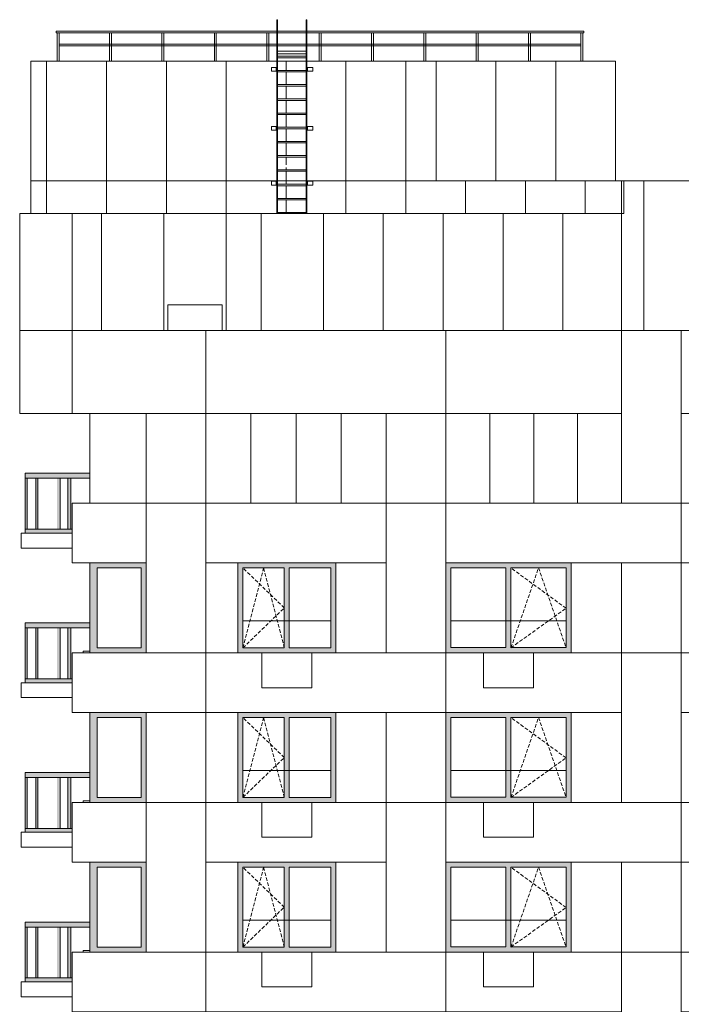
# Model space of a CAD drawing. Header units: millimetres. Extents: x 119219 to 750800, y -8933 to 168688.
# Tile 113 of 115: x 508331 to 521596, y 53012 to 72753. Entities that reach past the tile are written whole.
import ezdxf

# ---------------------------------------------------------------- set-up
doc = ezdxf.new("R2010")
doc.units = ezdxf.units.MM
doc.header["$MEASUREMENT"] = 0
doc.header["$XCLIPFRAME"] = 0
doc.linetypes.add('OO_EOIAAY', pattern=[105.833361, 70.555568, -35.277793])
for name, color, linetype, lineweight in [('0_Ном._пера__1', 7, 'Continuous', 0), ('0_Ном._пера__120', 7, 'Continuous', 0), ('0_Ном._пера__21', 7, 'Continuous', 5), ('АР-Стены_внешние_.АР_Ном._пера__1', 7, 'Continuous', 0)]:
    doc.layers.add(name, color=color, linetype=linetype, lineweight=lineweight)
doc.layers.add('0_Ном._пера__161', color=7, linetype='Continuous', lineweight=13, true_color=0x6a6a6a)
picture_1 = doc.add_image_def('image5.png', size_in_pixel=(729, 823))
picture_2 = doc.add_image_def('image3.png', size_in_pixel=(734, 827))
picture_3 = doc.add_image_def('image6.png', size_in_pixel=(725, 814))
picture_4 = doc.add_image_def('image4.png', size_in_pixel=(877, 829))
picture_5 = doc.add_image_def('image2.png', size_in_pixel=(882, 837))

msp = doc.modelspace()

# ---------------------------------------------------------------- hatches: boundary and pattern name
at = {"layer": '0_Ном._пера__161', "linetype": 'Continuous', "lineweight": 0, "true_color": 0x696969}
for points in [[(508441.078, 63560.013), (509081.183, 63560.013), (509141.183, 63560.013), (509741.291, 63560.013), (509741.291, 63660.013), (508441.078, 63660.013)], [(508441.083, 62540.013), (508481.083, 62540.013), (508481.083, 63560.013), (508441.083, 63560.013)], [(508655.702, 62540.013), (508695.702, 62540.013), (508695.702, 63560.013), (508655.702, 63560.013)], [(509081.183, 62540.013), (509141.183, 62540.013), (509141.183, 63560.013), (509081.183, 63560.013)], [(509355.836, 63560.013), (509295.836, 63560.013), (509295.836, 62540.013), (509355.836, 62540.013)], [(508441.078, 62460.013), (509081.183, 62460.011), (509141.183, 62460.013), (509385.9, 62460.013), (509385.9, 62540.013), (509141.183, 62540.013), (509081.183, 62540.013), (508441.078, 62540.013)], [(509735.981, 61859.973), (509735.981, 61759.973), (509885.981, 61759.973), (510766.015, 61759.973), (510865.987, 61759.973), (510865.987, 61859.973)], [(512806.657, 61760), (513636.657, 61760), (513736.657, 61760), (514566.657, 61760), (514666.657, 61760), (514666.657, 61860), (512706.657, 61860), (512706.657, 61760)], [(516976.119, 61764.518), (518080.979, 61764.518), (518180.979, 61764.518), (519285.839, 61764.518), (519385.839, 61764.518), (519385.839, 61864.518), (516876.119, 61864.518), (516876.119, 61764.518)], [(509735.981, 61759.973), (509735.981, 60159.973), (509885.981, 60159.973), (509885.981, 61759.973)], [(510766.015, 61759.973), (510766.015, 60159.973), (510865.987, 60159.973), (510865.987, 61759.973)], [(512806.657, 61760), (512706.657, 61760), (512706.657, 60160), (512806.657, 60160)], [(513736.657, 61760), (513636.657, 61760), (513636.657, 60160), (513736.657, 60160)], [(514566.657, 61760), (514566.657, 60160), (514666.657, 60160), (514666.657, 61760)], [(516976.119, 61764.518), (516876.119, 61764.518), (516876.119, 60164.518), (516976.119, 60164.518)], [(518180.979, 61764.518), (518080.979, 61764.518), (518080.979, 60164.518), (518180.979, 60164.518)], [(519285.839, 60164.518), (519385.839, 60164.518), (519385.839, 61764.518), (519285.839, 61764.518)], [(508441.078, 60560.013), (509081.183, 60560.013), (509141.183, 60560.013), (509741.291, 60560.013), (509741.291, 60660.013), (508441.078, 60660.013)], [(508441.083, 59540.013), (508481.083, 59540.013), (508481.083, 60560.013), (508441.083, 60560.013)], [(508655.702, 59540.013), (508695.702, 59540.013), (508695.702, 60560.013), (508655.702, 60560.013)], [(509081.183, 59540.013), (509141.183, 59540.013), (509141.183, 60560.013), (509081.183, 60560.013)], [(509355.836, 60560.013), (509295.836, 60560.013), (509295.836, 59540.013), (509355.836, 59540.013)], [(509735.981, 60159.973), (509735.981, 60059.973), (510865.987, 60059.973), (510865.987, 60159.973), (510766.015, 60159.973), (509885.981, 60159.973)], [(512706.657, 60160), (512706.657, 60060), (514666.657, 60060), (514666.657, 60160), (514566.657, 60160), (513736.657, 60160), (513636.657, 60160), (512806.657, 60160)], [(518080.979, 60164.518), (516976.119, 60164.518), (516876.119, 60164.518), (516876.119, 60064.518), (519385.839, 60064.518), (519385.839, 60164.518), (519285.839, 60164.518), (518180.979, 60164.518)], [(508441.078, 59460.013), (509081.183, 59460.011), (509141.183, 59460.013), (509385.9, 59460.013), (509385.9, 59540.013), (509141.183, 59540.013), (509081.183, 59540.013), (508441.078, 59540.013)], [(509735.981, 58859.975), (509735.981, 58759.975), (509885.981, 58759.975), (510766.015, 58759.975), (510865.987, 58759.975), (510865.987, 58859.975)], [(512806.657, 58760), (513636.657, 58760), (513736.657, 58760), (514566.657, 58760), (514666.657, 58760), (514666.657, 58860), (512706.657, 58860), (512706.657, 58760)], [(516976.128, 58764.216), (518080.988, 58764.216), (518180.988, 58764.216), (519285.848, 58764.216), (519385.848, 58764.216), (519385.848, 58864.216), (516876.128, 58864.216), (516876.128, 58764.216)], [(509735.981, 58759.975), (509735.981, 57159.975), (509885.981, 57159.975), (509885.981, 58759.975)], [(510766.015, 58759.975), (510766.015, 57159.975), (510865.987, 57159.975), (510865.987, 58759.975)], [(512806.657, 58760), (512706.657, 58760), (512706.657, 57160), (512806.657, 57160)], [(513736.657, 58760), (513636.657, 58760), (513636.657, 57160), (513736.657, 57160)], [(514566.657, 58760), (514566.657, 57160), (514666.657, 57160), (514666.657, 58760)], [(516976.128, 58764.216), (516876.128, 58764.216), (516876.128, 57164.216), (516976.128, 57164.216)], [(518180.988, 58764.216), (518080.988, 58764.216), (518080.988, 57164.216), (518180.988, 57164.216)], [(519285.848, 57164.216), (519385.848, 57164.216), (519385.848, 58764.216), (519285.848, 58764.216)], [(508441.078, 57560.012), (509081.183, 57560.012), (509141.183, 57560.012), (509741.291, 57560.012), (509741.291, 57660.012), (508441.078, 57660.012)], [(508441.083, 56540.012), (508481.083, 56540.012), (508481.083, 57560.012), (508441.083, 57560.012)], [(508655.702, 56540.012), (508695.702, 56540.012), (508695.702, 57560.012), (508655.702, 57560.012)], [(509081.183, 56540.012), (509141.183, 56540.012), (509141.183, 57560.012), (509081.183, 57560.012)], [(509355.836, 57560.012), (509295.836, 57560.012), (509295.836, 56540.012), (509355.836, 56540.012)], [(509735.981, 57159.975), (509735.981, 57059.975), (510865.987, 57059.975), (510865.987, 57159.975), (510766.015, 57159.975), (509885.981, 57159.975)], [(512706.657, 57160), (512706.657, 57060), (514666.657, 57060), (514666.657, 57160), (514566.657, 57160), (513736.657, 57160), (513636.657, 57160), (512806.657, 57160)], [(518080.988, 57164.216), (516976.128, 57164.216), (516876.128, 57164.216), (516876.128, 57064.216), (519385.848, 57064.216), (519385.848, 57164.216), (519285.848, 57164.216), (518180.988, 57164.216)], [(508441.078, 56460.012), (509081.183, 56460.01), (509141.183, 56460.012), (509385.9, 56460.012), (509385.9, 56540.012), (509141.183, 56540.012), (509081.183, 56540.012), (508441.078, 56540.012)], [(509735.981, 55859.977), (509735.981, 55759.977), (509885.981, 55759.977), (510766.015, 55759.977), (510865.987, 55759.977), (510865.987, 55859.977)], [(509735.981, 55759.977), (509735.981, 54159.977), (509885.981, 54159.977), (509885.981, 55759.977)], [(510766.015, 55759.977), (510766.015, 54159.977), (510865.987, 54159.977), (510865.987, 55759.977)], [(512806.657, 55760), (513636.657, 55760), (513736.657, 55760), (514566.657, 55760), (514666.657, 55760), (514666.657, 55860), (512706.657, 55860), (512706.657, 55760)], [(512806.657, 55760), (512706.657, 55760), (512706.657, 54160), (512806.657, 54160)], [(513736.657, 55760), (513636.657, 55760), (513636.657, 54160), (513736.657, 54160)], [(514566.657, 55760), (514566.657, 54160), (514666.657, 54160), (514666.657, 55760)], [(516976.137, 55763.915), (518080.997, 55763.915), (518180.997, 55763.915), (519285.857, 55763.915), (519385.857, 55763.915), (519385.857, 55863.915), (516876.137, 55863.915), (516876.137, 55763.915)], [(516976.137, 55763.915), (516876.137, 55763.915), (516876.137, 54163.915), (516976.137, 54163.915)], [(518180.997, 55763.915), (518080.997, 55763.915), (518080.997, 54163.915), (518180.997, 54163.915)], [(519285.857, 54163.915), (519385.857, 54163.915), (519385.857, 55763.915), (519285.857, 55763.915)], [(508441.078, 54560.012), (509081.183, 54560.012), (509141.183, 54560.012), (509741.291, 54560.012), (509741.291, 54660.012), (508441.078, 54660.012)], [(508441.083, 53540.012), (508481.083, 53540.012), (508481.083, 54560.012), (508441.083, 54560.012)], [(508655.702, 53540.012), (508695.702, 53540.012), (508695.702, 54560.012), (508655.702, 54560.012)], [(509081.183, 53540.012), (509141.183, 53540.012), (509141.183, 54560.012), (509081.183, 54560.012)], [(509355.836, 54560.012), (509295.836, 54560.012), (509295.836, 53540.012), (509355.836, 53540.012)], [(509735.981, 54159.977), (509735.981, 54059.977), (510865.987, 54059.977), (510865.987, 54159.977), (510766.015, 54159.977), (509885.981, 54159.977)], [(512706.657, 54160), (512706.657, 54060), (514666.657, 54060), (514666.657, 54160), (514566.657, 54160), (513736.657, 54160), (513636.657, 54160), (512806.657, 54160)], [(518080.997, 54163.915), (516976.137, 54163.915), (516876.137, 54163.915), (516876.137, 54063.915), (519385.857, 54063.915), (519385.857, 54163.915), (519285.857, 54163.915), (518180.997, 54163.915)], [(508441.078, 53460.012), (509081.183, 53460.01), (509141.183, 53460.012), (509385.9, 53460.012), (509385.9, 53540.012), (509141.183, 53540.012), (509081.183, 53540.012), (508441.078, 53540.012)]]:
    msp.add_hatch(color=251, dxfattribs=at).paths.add_polyline_path(points)

# ---------------------------------------------------------------- linework, layer by layer
at = {"layer": '0_Ном._пера__1', "color": 7, "linetype": 'Continuous', "lineweight": 0}
for p, q in [((511301.353, 66520), (511301.353, 67035.002)), ((511301.353, 67035.002), (512391.353, 67035.002)), ((512391.353, 67035.002), (512391.353, 66520)), ((508441.078, 63560.013), (508441.078, 63660.013)), ((509741.291, 63660.013), (508441.078, 63660.013)), ((509081.183, 63560.013), (508441.078, 63560.013)), ((508441.083, 62540.013), (508441.083, 63560.013)), ((508481.083, 62540.013), (508481.083, 63560.013)), ((508655.702, 62540.013), (508655.702, 63560.013)), ((508695.702, 62540.013), (508695.702, 63560.013)), ((509141.183, 63560.013), (509081.183, 63560.013)), ((509081.183, 63560.013), (509141.183, 63560.013)), ((509741.291, 63560.013), (509141.183, 63560.013)), ((509141.183, 62540.013), (509141.183, 63560.013)), ((509295.836, 62540.013), (509295.836, 63560.013)), ((509355.836, 62540.013), (509355.836, 63560.013)), ((508441.078, 62460.013), (508441.078, 62540.013)), ((509081.183, 62540.013), (508441.078, 62540.013)), ((509141.183, 62540.013), (509081.183, 62540.013)), ((509385.9, 62540.013), (509141.183, 62540.013)), ((516876.119, 61864.518), (519385.839, 61864.518)), ((508441.078, 60560.013), (508441.078, 60660.013)), ((509741.291, 60660.013), (508441.078, 60660.013)), ((512806.657, 60700.001), (514566.657, 60700.001)), ((516976.256, 60700.001), (519285.976, 60700.001)), ((509081.183, 60560.013), (508441.078, 60560.013)), ((508441.083, 59540.013), (508441.083, 60560.013)), ((508481.083, 59540.013), (508481.083, 60560.013)), ((508655.702, 59540.013), (508655.702, 60560.013)), ((508695.702, 59540.013), (508695.702, 60560.013)), ((509141.183, 60560.013), (509081.183, 60560.013)), ((509081.183, 60560.013), (509141.183, 60560.013)), ((509741.291, 60560.013), (509141.183, 60560.013)), ((509141.183, 59540.013), (509141.183, 60560.013)), ((509295.836, 59540.013), (509295.836, 60560.013)), ((509355.836, 59540.013), (509355.836, 60560.013)), ((508441.078, 59460.013), (508441.078, 59540.013)), ((509081.183, 59540.013), (508441.078, 59540.013)), ((509141.183, 59540.013), (509081.183, 59540.013)), ((509385.9, 59540.013), (509141.183, 59540.013)), ((516876.128, 58864.216), (519385.848, 58864.216)), ((508441.078, 57560.012), (508441.078, 57660.012)), ((509741.291, 57660.012), (508441.078, 57660.012)), ((512806.657, 57700.001), (514566.657, 57700.001)), ((516976.256, 57700.001), (519285.976, 57700.001)), ((509081.183, 57560.012), (508441.078, 57560.012)), ((508441.083, 56540.012), (508441.083, 57560.012)), ((508481.083, 56540.012), (508481.083, 57560.012)), ((508655.702, 56540.012), (508655.702, 57560.012)), ((508695.702, 56540.012), (508695.702, 57560.012)), ((509141.183, 57560.012), (509081.183, 57560.012)), ((509081.183, 57560.012), (509141.183, 57560.012)), ((509741.291, 57560.012), (509141.183, 57560.012)), ((509141.183, 56540.012), (509141.183, 57560.012)), ((509295.836, 56540.012), (509295.836, 57560.012)), ((509355.836, 56540.012), (509355.836, 57560.012)), ((508441.078, 56460.012), (508441.078, 56540.012)), ((509081.183, 56540.012), (508441.078, 56540.012)), ((509141.183, 56540.012), (509081.183, 56540.012)), ((509385.9, 56540.012), (509141.183, 56540.012)), ((516876.137, 55863.915), (519385.857, 55863.915)), ((512806.657, 54700), (514566.657, 54700)), ((516976.256, 54700), (519285.976, 54700)), ((508441.078, 54560.012), (508441.078, 54660.012)), ((509741.291, 54660.012), (508441.078, 54660.012)), ((509081.183, 54560.012), (508441.078, 54560.012)), ((508441.083, 53540.011), (508441.083, 54560.012)), ((508481.083, 53540.012), (508481.083, 54560.012)), ((508655.702, 53540.012), (508655.702, 54560.012)), ((508695.702, 53540.012), (508695.702, 54560.012)), ((509141.183, 54560.012), (509081.183, 54560.012)), ((509081.183, 54560.012), (509141.183, 54560.012)), ((509741.291, 54560.012), (509141.183, 54560.012)), ((509141.183, 53540.012), (509141.183, 54560.012)), ((509295.836, 53540.012), (509295.836, 54560.012)), ((509355.836, 53540.012), (509355.836, 54560.012)), ((508441.078, 53460.012), (508441.078, 53540.012)), ((509081.183, 53540.012), (508441.078, 53540.012)), ((509141.183, 53540.012), (509081.183, 53540.012)), ((509385.9, 53540.012), (509141.183, 53540.012))]:
    msp.add_line(p, q, dxfattribs=at)
for points in [[(508552.798, 68870), (508553.363, 71920), (520278.552, 71920), (520278.552, 69520.038), (510071.432, 69520.038), (510071.432, 68870)], [(508871.472, 71920), (510071.432, 71920), (510071.432, 68870), (508871.472, 68870)], [(510071.432, 71920), (511271.393, 71920), (511271.393, 69520.038), (510071.432, 69520.038)], [(511271.393, 71920), (512471.353, 71920), (512471.353, 69520.038), (511271.393, 69520.038)], [(514871.274, 71920), (516071.234, 71920), (516071.234, 69520.038), (514871.274, 69520.038)], [(516678.671, 71920), (517878.631, 71920), (517878.631, 69520.038), (516678.671, 69520.038)], [(517878.631, 71920), (519078.592, 71920), (519078.592, 69520.038), (517878.631, 69520.038)], [(519078.592, 71920), (520278.552, 71920), (520278.552, 69520.038), (519078.592, 69520.038)], [(510071.432, 68870), (510071.432, 69520.038), (526846.474, 69520.038), (526846.474, 66520.001), (520396.061, 66519.999), (520396.061, 68870)], [(511271.393, 69520.038), (512471.353, 69520.038), (512471.353, 68870), (511271.393, 68870)], [(514871.274, 69520.038), (516071.234, 69520.038), (516071.234, 68870), (514871.274, 68870)], [(516071.234, 69520.038), (517271.195, 69520.038), (517271.195, 68870), (516071.234, 68870)], [(517271.195, 69520.038), (518471.155, 69520.038), (518471.155, 68870), (517271.195, 68870)], [(518471.155, 69520.038), (519671.116, 69520.038), (519671.116, 68870), (518471.155, 68870)], [(520846.672, 69520.038), (522046.632, 69520.038), (522046.632, 66520), (520846.672, 66520)], [(508331.169, 68870), (508331.169, 64860), (509385.859, 64860), (509385.859, 66520), (512471.353, 66520), (512471.353, 68870)], [(508331.169, 68870), (509385.859, 68870), (509385.859, 64860), (508331.169, 64860)], [(509971.362, 68870), (511221.357, 68870), (511221.357, 66520), (509971.362, 66520)], [(511221.357, 68870), (512471.353, 68870), (512471.353, 66520), (511221.357, 66520)], [(512471.353, 68870), (520396.061, 68870), (520396.061, 66520), (512471.353, 66520)], [(513171.353, 68870), (512471.353, 68870), (512471.353, 66520), (513171.353, 66520)], [(513171.353, 68870), (514421.314, 68870), (514421.314, 66520), (513171.353, 66520)], [(514421.314, 68870), (515621.274, 68870), (515621.274, 66520), (514421.314, 66520)], [(515621.274, 68870), (516821.234, 68870), (516821.234, 66520), (515621.274, 66520)], [(516821.234, 68870), (518021.195, 68870), (518021.195, 66520), (516821.234, 66520)], [(518021.195, 68870), (519221.155, 68870), (519221.155, 66520), (518021.195, 66520)], [(509385.859, 66520), (512065.947, 66520), (512065.947, 64860), (509385.859, 64860)], [(512065.947, 66520), (516876.551, 66520), (516876.551, 64860), (512065.947, 64860)], [(516876.551, 66520), (520396.061, 66520), (520396.061, 64860), (516876.551, 64860)], [(520396.061, 66519.999), (521596.022, 66519.999), (521596.022, 63060), (520396.061, 63060)], [(521596.022, 66520), (524966.014, 66520), (524966.014, 64860), (521596.022, 64860)], [(510865.987, 64860), (512065.947, 64860), (512065.947, 63060), (510865.987, 63060)], [(515676.591, 64860), (516876.551, 64860), (516876.551, 63060), (515676.591, 63060)], [(509385.9, 63060), (510865.886, 63060), (510865.886, 61860), (509385.9, 61860)], [(510865.987, 63060), (512065.947, 63060), (512065.947, 60060), (510865.987, 60060)], [(512065.947, 63060), (515676.591, 63060), (515676.591, 61860), (512065.947, 61860)], [(515676.591, 63060), (516876.551, 63060), (516876.551, 60060), (515676.591, 60060)], [(516876.256, 63060), (521596.022, 63060), (521596.022, 61860), (516876.256, 61860)], [(521596.022, 63060), (523596.338, 63060), (523596.338, 61860), (521596.022, 61860)], [(508361.082, 62460), (509385.859, 62460), (509385.859, 62160), (508361.082, 62160)], [(520396.061, 61860), (521596.022, 61860), (521596.022, 60060), (520396.061, 60060)], [(509385.9, 60060), (512065.947, 60060), (512065.947, 58860), (509385.9, 58860)], [(512065.947, 60060), (516876.551, 60060), (516876.551, 58860), (512065.947, 58860)], [(516876.551, 60060), (520396.277, 60060), (520396.277, 58860), (516876.551, 58860)], [(520396.061, 60060), (521596.022, 60060), (521596.022, 57060), (520396.061, 57060)], [(521595.966, 60060), (524966.014, 60060), (524966.014, 58860), (521595.966, 58860)], [(508361.082, 59460), (509385.859, 59460), (509385.859, 59160), (508361.082, 59160)], [(510865.987, 58860), (512065.947, 58860), (512065.947, 57060), (510865.987, 57060)], [(515676.591, 58860), (516876.551, 58860), (516876.551, 57060), (515676.591, 57060)], [(509385.9, 57060), (510865.886, 57060), (510865.886, 55860), (509385.9, 55860)], [(510865.987, 57060), (512065.947, 57060), (512065.947, 54060), (510865.987, 54060)], [(512065.947, 57060), (515676.591, 57060), (515676.591, 55860), (512065.947, 55860)], [(515676.591, 57060), (516876.551, 57060), (516876.551, 54060), (515676.591, 54060)], [(516876.256, 57060), (521596.022, 57060), (521596.022, 55860), (516876.256, 55860)], [(521596.022, 57060), (523596.338, 57060), (523596.338, 55860), (521596.022, 55860)], [(508361.082, 56460), (509385.859, 56460), (509385.859, 56160), (508361.082, 56160)], [(520396.005, 55860), (521595.966, 55860), (521595.966, 54060), (520396.005, 54060)], [(509385.9, 54060), (512065.947, 54060), (512065.947, 52860), (509385.9, 52860)], [(512065.947, 54060), (516876.551, 54060), (516876.551, 52860), (512065.947, 52860)], [(516876.551, 54060), (520396.277, 54060), (520396.277, 52860), (516876.551, 52860)], [(520396.005, 54060), (521595.966, 54060), (521595.966, 51060), (520396.005, 51060)], [(521596.022, 54059.999), (524966.014, 54059.999), (524966.014, 52860), (521596.022, 52860)], [(508361.082, 53460), (509385.859, 53460), (509385.859, 53160), (508361.082, 53160)]]:
    msp.add_lwpolyline(points, close=True, dxfattribs=at)
for points in [[(513671.314, 69713.079), (513671.314, 69520.038), (512471.353, 69520.038), (512471.353, 71920), (513671.314, 71920), (513671.314, 71735.386)], [(513671.314, 71735.386), (513671.314, 71920), (514871.274, 71920), (514871.274, 69520.038), (513671.314, 69520.038), (513671.314, 69713.079)], [(513671.314, 71450.771), (513671.314, 71705.386)], [(513671.314, 71705.386), (513671.314, 71450.771)], [(513671.314, 71166.156), (513671.314, 71420.771)], [(513671.314, 71420.771), (513671.314, 71166.156)], [(513671.314, 70881.54), (513671.314, 71136.156)], [(513671.314, 71136.156), (513671.314, 70881.54)], [(513671.314, 70596.925), (513671.314, 70851.54)], [(513671.314, 70851.54), (513671.314, 70596.925)], [(513671.314, 70312.309), (513671.314, 70566.925)], [(513671.314, 70566.925), (513671.314, 70312.309)], [(513671.314, 70027.694), (513671.314, 70282.309)], [(513671.314, 70282.309), (513671.314, 70027.694)], [(513671.314, 69840.04), (513671.314, 69997.694)], [(513671.314, 69997.694), (513671.314, 69840.04)], [(513671.314, 69790.04), (513671.314, 69740.04)], [(513671.314, 69740.04), (513671.314, 69790.04)], [(513671.314, 68870), (512471.353, 68870), (512471.353, 69520.038), (513671.314, 69520.038), (513671.314, 69455.424)], [(513671.314, 69455.424), (513671.314, 69520.038), (514871.274, 69520.038), (514871.274, 68870), (513671.314, 68870)], [(520396.061, 68870), (519671.116, 68870), (519671.116, 69520.038), (520846.672, 69520.038), (520846.672, 68870)], [(513671.314, 69425.424), (513671.314, 69170.809)], [(513671.314, 69170.809), (513671.314, 69425.424)], [(513671.314, 69140.809), (513671.314, 68886.194)], [(513671.314, 68886.194), (513671.314, 69140.809)], [(512968.634, 64860), (512968.634, 63060)], [(513871.322, 64860), (513871.322, 63060)], [(514774.009, 64860), (514774.009, 63060)], [(517756.262, 64860), (517756.262, 63060)], [(518636.267, 64860), (518636.267, 63060)], [(519516.272, 64860), (519516.272, 63060)]]:
    msp.add_lwpolyline(points, dxfattribs=at)
at = {"layer": '0_Ном._пера__1', "color": 7, "linetype": 'Continuous', "lineweight": 0, "flags": 128}
for points in [[(510865.886, 64860), (509735.9, 64860), (509735.9, 63060), (510865.886, 63060)], [(515676.256, 64860), (512065.947, 64860), (512065.947, 63060), (515676.256, 63060)], [(520395.966, 64860), (516876.551, 64860), (516876.551, 63060), (520395.966, 63060)], [(523596.338, 64860), (521596.022, 64860), (521596.022, 63060), (523596.338, 63060)], [(512706.657, 61860), (512065.947, 61860), (512065.947, 60060), (512706.657, 60060)], [(515676.296, 61860), (514666.657, 61860), (514666.657, 60060), (515676.296, 60060)], [(520396.277, 61860), (519385.967, 61860), (519385.967, 60060), (520396.277, 60060)], [(512706.657, 58860), (512065.947, 58860), (512065.947, 57060), (512706.657, 57060)], [(515676.296, 58860), (514666.657, 58860), (514666.657, 57060), (515676.296, 57060)], [(520396.277, 58860), (519385.967, 58860), (519385.967, 57060), (520396.277, 57060)], [(512706.657, 55860), (512065.947, 55860), (512065.947, 54060), (512706.657, 54060)], [(515676.296, 55860), (514666.657, 55860), (514666.657, 54060), (515676.296, 54060)], [(520396.277, 55860), (519385.967, 55860), (519385.967, 54060), (520396.277, 54060)]]:
    msp.add_lwpolyline(points, close=True, dxfattribs=at)
at = {"layer": '0_Ном._пера__120', "color": 7, "linetype": 'Continuous', "lineweight": 0}
for p, q in [((509735.981, 61759.973), (509735.981, 61859.973)), ((509735.981, 60159.973), (509735.981, 61759.973)), ((509885.981, 61759.973), (509885.981, 60159.973)), ((510766.015, 61759.973), (509885.981, 61759.973)), ((510766.015, 60159.973), (510766.015, 61759.973)), ((512806.657, 61760), (512806.657, 60160)), ((513636.657, 61760), (512806.657, 61760)), ((513636.657, 60160), (513636.657, 61760)), ((513736.657, 61760), (513736.657, 60160)), ((514566.657, 61760), (513736.657, 61760)), ((514566.657, 60160), (514566.657, 61760)), ((516976.119, 61764.518), (516976.119, 60164.518)), ((518080.979, 61764.518), (516976.119, 61764.518)), ((518080.979, 60164.518), (518080.979, 61764.518)), ((518180.979, 61764.518), (518180.979, 60164.518)), ((519285.839, 61764.518), (518180.979, 61764.518)), ((519285.839, 60164.518), (519285.839, 61764.518)), ((509735.981, 60059.973), (509735.981, 60159.973)), ((509885.981, 60159.973), (510766.015, 60159.973)), ((512806.657, 60160), (513636.657, 60160)), ((513736.657, 60160), (514566.657, 60160)), ((516976.119, 60164.518), (518080.979, 60164.518)), ((518180.979, 60164.518), (519285.839, 60164.518)), ((509735.981, 58759.975), (509735.981, 58859.975)), ((509735.981, 57159.975), (509735.981, 58759.975)), ((509885.981, 58759.975), (509885.981, 57159.975)), ((510766.015, 58759.975), (509885.981, 58759.975)), ((510766.015, 57159.975), (510766.015, 58759.975)), ((512806.657, 58760), (512806.657, 57160)), ((513636.657, 58760), (512806.657, 58760)), ((513636.657, 57160), (513636.657, 58760)), ((513736.657, 58760), (513736.657, 57160)), ((514566.657, 58760), (513736.657, 58760)), ((514566.657, 57160), (514566.657, 58760)), ((516976.128, 58764.216), (516976.128, 57164.216)), ((518080.988, 58764.216), (516976.128, 58764.216)), ((518080.988, 57164.216), (518080.988, 58764.216)), ((518180.988, 58764.216), (518180.988, 57164.216)), ((519285.848, 58764.216), (518180.988, 58764.216)), ((519285.848, 57164.216), (519285.848, 58764.216)), ((509735.981, 57059.975), (509735.981, 57159.975)), ((509885.981, 57159.975), (510766.015, 57159.975)), ((512806.657, 57160), (513636.657, 57160)), ((513736.657, 57160), (514566.657, 57160)), ((516976.128, 57164.216), (518080.988, 57164.216)), ((518180.988, 57164.216), (519285.848, 57164.216)), ((509735.981, 55759.977), (509735.981, 55859.977)), ((509735.981, 54159.977), (509735.981, 55759.977)), ((509885.981, 55759.977), (509885.981, 54159.977)), ((510766.015, 55759.977), (509885.981, 55759.977)), ((510766.015, 54159.977), (510766.015, 55759.977)), ((512806.657, 55760), (512806.657, 54160)), ((513636.657, 55760), (512806.657, 55760)), ((513636.657, 54160), (513636.657, 55760)), ((513736.657, 55760), (513736.657, 54160)), ((514566.657, 55760), (513736.657, 55760)), ((514566.657, 54160), (514566.657, 55760)), ((516976.137, 55763.915), (516976.137, 54163.915)), ((518080.997, 55763.915), (516976.137, 55763.915)), ((518080.997, 54163.915), (518080.997, 55763.915)), ((518180.997, 55763.915), (518180.997, 54163.915)), ((519285.857, 55763.915), (518180.997, 55763.915)), ((519285.857, 54163.915), (519285.857, 55763.915)), ((509735.981, 54059.977), (509735.981, 54159.977)), ((509885.981, 54159.977), (510766.015, 54159.977)), ((512806.657, 54160), (513636.657, 54160)), ((513736.657, 54160), (514566.657, 54160)), ((516976.137, 54163.915), (518080.997, 54163.915)), ((518180.997, 54163.915), (519285.857, 54163.915))]:
    msp.add_line(p, q, dxfattribs=at)
at = {"layer": '0_Ном._пера__120', "color": 7, "linetype": 'OO_EOIAAY', "lineweight": 0}
for p, q in [((512806.657, 60160), (513221.657, 61760)), ((513636.657, 60960), (512806.657, 61760)), ((513221.657, 61760), (513636.657, 60160)), ((518181.116, 60160), (518733.546, 61760)), ((519285.976, 60952.811), (518181.116, 61760)), ((518733.546, 61760), (519285.976, 60160)), ((512806.657, 60160), (513636.657, 60960)), ((518181.116, 60160), (519285.976, 60952.811)), ((512806.657, 57160), (513221.657, 58760)), ((513636.657, 57960), (512806.657, 58760)), ((513221.657, 58760), (513636.657, 57160)), ((518181.116, 57160), (518733.546, 58760)), ((519285.976, 57952.811), (518181.116, 58760)), ((518733.546, 58760), (519285.976, 57160)), ((512806.657, 57160), (513636.657, 57960)), ((518181.116, 57160), (519285.976, 57952.811)), ((512806.657, 54160), (513221.657, 55760)), ((513636.657, 54960), (512806.657, 55760)), ((513221.657, 55760), (513636.657, 54160)), ((518181.116, 54160), (518733.546, 55760)), ((519285.976, 54952.811), (518181.116, 55760)), ((518733.546, 55760), (519285.976, 54160)), ((512806.657, 54160), (513636.657, 54960)), ((518181.116, 54160), (519285.976, 54952.811))]:
    msp.add_line(p, q, dxfattribs=at)
at = {"layer": '0_Ном._пера__120', "color": 7, "linetype": 'Continuous', "lineweight": 0, "flags": 128}
for points in [[(509601.112, 60090.002), (509601.112, 60060.002), (509735.794, 60060.002), (509735.794, 60090.002)], [(513186.551, 60060.002), (513186.551, 59360.002), (514186.551, 59360.002), (514186.551, 60060.002)], [(517631.001, 60060.002), (517631.001, 59360.002), (518631.001, 59360.002), (518631.001, 60060.002)], [(509601.112, 57090.002), (509601.112, 57060.002), (509735.794, 57060.002), (509735.794, 57090.002)], [(513186.551, 57060.002), (513186.551, 56360.002), (514186.551, 56360.002), (514186.551, 57060.002)], [(517631.001, 57060.002), (517631.001, 56360.002), (518631.001, 56360.002), (518631.001, 57060.002)], [(509601.112, 54090.002), (509601.112, 54060.002), (509735.794, 54060.002), (509735.794, 54090.002)], [(513186.551, 54060.002), (513186.551, 53360.002), (514186.551, 53360.002), (514186.551, 54060.002)], [(517631.001, 54060.002), (517631.001, 53360.002), (518631.001, 53360.002), (518631.001, 54060.002)]]:
    msp.add_lwpolyline(points, close=True, dxfattribs=at)
at = {"layer": '0_Ном._пера__21', "color": 7, "linetype": 'Continuous', "lineweight": 5}
for p, q in [((513485.861, 72753.243), (513500.758, 72753.243)), ((513485.861, 71794.602), (513485.861, 72753.243)), ((513500.758, 72753.243), (513500.758, 72120.002)), ((514072.916, 72753.243), (514085.611, 72753.243)), ((514072.916, 69710.04), (514072.916, 72753.243)), ((514085.611, 71794.602), (514085.611, 72753.243)), ((514072.916, 72120.002), (513500.758, 72120.002)), ((513500.758, 72070.002), (513500.758, 72120.002)), ((514072.916, 72070.002), (513500.758, 72070.002)), ((513500.758, 72070.002), (513500.758, 72020.002)), ((514072.916, 72020.002), (513500.758, 72020.002)), ((513500.758, 71990.002), (513500.758, 72020.002)), ((513500.758, 71990.002), (513500.758, 71735.386)), ((514072.916, 71990.002), (513500.758, 71990.002)), ((513377.544, 71794.602), (513473.167, 71794.602)), ((513377.544, 71718.402), (513377.544, 71794.602)), ((513377.544, 71718.402), (513473.167, 71718.402)), ((513473.167, 71794.602), (513485.861, 71794.602)), ((513473.167, 71718.402), (513473.167, 71794.602)), ((513473.167, 71718.402), (513485.861, 71718.402)), ((513485.861, 71718.402), (513485.861, 71794.602)), ((513485.861, 70612.602), (513485.861, 71718.402)), ((514072.916, 71735.386), (513500.758, 71735.386)), ((513500.758, 71705.386), (513500.758, 71735.386)), ((513500.758, 71705.386), (513500.758, 71450.771)), ((514072.916, 71705.386), (513500.758, 71705.386)), ((514098.306, 71794.602), (514085.611, 71794.602)), ((514085.611, 71718.402), (514085.611, 71794.602)), ((514098.306, 71718.402), (514085.611, 71718.402)), ((514085.611, 70612.602), (514085.611, 71718.402)), ((514104.24, 71794.602), (514098.306, 71794.602)), ((514104.24, 71718.402), (514098.306, 71718.402)), ((514205.798, 71794.602), (514104.24, 71794.602)), ((514104.24, 71718.402), (514104.24, 71794.602)), ((514205.798, 71718.402), (514104.24, 71718.402)), ((514206.165, 71794.602), (514205.798, 71794.602)), ((514205.798, 71718.402), (514205.798, 71794.602)), ((514206.165, 71718.402), (514205.798, 71718.402)), ((514072.916, 71450.771), (513500.758, 71450.771)), ((513500.758, 71420.771), (513500.758, 71450.771)), ((513500.758, 71420.771), (513500.758, 71166.156)), ((514072.916, 71420.771), (513500.758, 71420.771)), ((514072.916, 71166.156), (513500.758, 71166.156)), ((513500.758, 71136.156), (513500.758, 71166.156)), ((513500.758, 71136.156), (513500.758, 70881.54)), ((514072.916, 71136.156), (513500.758, 71136.156)), ((514072.916, 70881.54), (513500.758, 70881.54)), ((513500.758, 70851.54), (513500.758, 70881.54)), ((513500.758, 70851.54), (513500.758, 70596.925)), ((514072.916, 70851.54), (513500.758, 70851.54)), ((513377.544, 70612.602), (513473.167, 70612.602)), ((513377.544, 70536.402), (513377.544, 70612.602)), ((513377.544, 70536.402), (513473.167, 70536.402)), ((513473.167, 70612.602), (513485.861, 70612.602)), ((513473.167, 70536.402), (513473.167, 70612.602)), ((513473.167, 70536.402), (513485.861, 70536.402)), ((513485.861, 70536.402), (513485.861, 70612.602)), ((513485.861, 69514.64), (513485.861, 70540.04)), ((513485.861, 69710.04), (513485.861, 70536.402)), ((514072.916, 70596.925), (513500.758, 70596.925)), ((513500.758, 70566.925), (513500.758, 70596.925)), ((513500.758, 70566.925), (513500.758, 70312.309)), ((514072.916, 70566.925), (513500.758, 70566.925)), ((513500.758, 70540.04), (513500.758, 69840.04)), ((514072.916, 68880.002), (514072.916, 70540.04)), ((514098.306, 70612.602), (514085.611, 70612.602)), ((514085.611, 70536.402), (514085.611, 70612.602)), ((514085.611, 69514.64), (514085.611, 70540.04)), ((514098.306, 70536.402), (514085.611, 70536.402)), ((514085.611, 69710.04), (514085.611, 70536.402)), ((514104.24, 70612.602), (514098.306, 70612.602)), ((514098.306, 70536.402), (514098.306, 70612.602)), ((514104.24, 70536.402), (514098.306, 70536.402)), ((514205.798, 70612.602), (514104.24, 70612.602)), ((514205.798, 70536.402), (514104.24, 70536.402)), ((514205.798, 70536.402), (514205.798, 70612.602)), ((514072.916, 70312.309), (513500.758, 70312.309)), ((513500.758, 70282.309), (513500.758, 70312.309)), ((513500.758, 70282.309), (513500.758, 70027.694)), ((514072.916, 70282.309), (513500.758, 70282.309)), ((514072.916, 70027.694), (513500.758, 70027.694)), ((513500.758, 69997.694), (513500.758, 70027.694)), ((513500.758, 69997.694), (513500.758, 69713.079)), ((514072.916, 69997.694), (513500.758, 69997.694)), ((514072.916, 69743.079), (513500.758, 69743.079)), ((513500.758, 69713.079), (513500.758, 69710.04)), ((514072.916, 69713.079), (513500.758, 69713.079)), ((513500.758, 69710.04), (513500.758, 69455.424)), ((513377.544, 69514.64), (513473.167, 69514.64)), ((513377.544, 69438.44), (513377.544, 69514.64)), ((513473.167, 69514.64), (513485.861, 69514.64)), ((513473.167, 69438.44), (513473.167, 69514.64)), ((513485.861, 69438.44), (513485.861, 69514.64)), ((514098.306, 69514.64), (514085.611, 69514.64)), ((514085.611, 69438.44), (514085.611, 69514.64)), ((514104.24, 69514.64), (514098.306, 69514.64)), ((514098.306, 69438.44), (514098.306, 69514.64)), ((514205.798, 69514.64), (514104.24, 69514.64)), ((514206.165, 69514.64), (514205.798, 69514.64)), ((514206.165, 69438.44), (514206.165, 69514.64)), ((513377.544, 69438.44), (513473.167, 69438.44)), ((513473.167, 69438.44), (513485.861, 69438.44)), ((513485.861, 68880.002), (513485.861, 69438.44)), ((514072.916, 69455.424), (513500.758, 69455.424)), ((513500.758, 69425.424), (513500.758, 69455.424)), ((513500.758, 69425.424), (513500.758, 69170.809)), ((514072.916, 69425.424), (513500.758, 69425.424)), ((514098.306, 69438.44), (514085.611, 69438.44)), ((514085.611, 68880.002), (514085.611, 69438.44)), ((514104.24, 69438.44), (514098.306, 69438.44)), ((514205.798, 69438.44), (514104.24, 69438.44)), ((514206.165, 69438.44), (514205.798, 69438.44)), ((514072.916, 69170.809), (513500.758, 69170.809)), ((513500.758, 69140.809), (513500.758, 69170.809)), ((513500.758, 69140.809), (513500.758, 68886.194)), ((514072.916, 69140.809), (513500.758, 69140.809)), ((514072.916, 68886.194), (513500.758, 68886.194)), ((513500.758, 68880.002), (513500.758, 68886.194))]:
    msp.add_line(p, q, dxfattribs=at)
at = {"layer": 'АР-Стены_внешние_.АР_Ном._пера__1', "color": 7, "linetype": 'Continuous', "lineweight": 0}
for points in [[(509063.647, 72490.884), (519643.552, 72490.884), (519643.552, 72520), (509063.647, 72520)], [(509123.647, 72230.842), (519583.552, 72230.842), (519583.552, 72259.958), (509123.647, 72259.958)]]:
    msp.add_lwpolyline(points, close=True, dxfattribs=at)
for points in [[(509123.647, 71920), (509123.647, 72490.884), (509083.647, 72490.884), (509083.647, 71920)], [(510173.638, 71920), (510173.638, 72490.884), (510133.638, 72490.884), (510133.638, 71920)], [(511223.628, 71920), (511223.628, 72490.884), (511183.628, 72490.884), (511183.628, 71920)], [(512273.619, 71920), (512273.619, 72490.884), (512233.619, 72490.884), (512233.619, 71920)], [(513283.609, 71920), (513283.609, 72490.884), (513323.609, 72490.884), (513323.609, 71920)], [(514333.6, 71920), (514333.6, 72490.884), (514373.6, 72490.884), (514373.6, 71920)], [(515383.59, 71920), (515383.59, 72490.884), (515423.59, 72490.884), (515423.59, 71920)], [(516433.581, 71920), (516433.581, 72490.884), (516473.581, 72490.884), (516473.581, 71920)], [(517483.571, 71920), (517483.571, 72490.884), (517523.571, 72490.884), (517523.571, 71920)], [(518533.562, 71920), (518533.562, 72490.884), (518573.562, 72490.884), (518573.562, 71920)], [(519583.552, 71920), (519583.552, 72490.884), (519623.552, 72490.884), (519623.552, 71920)]]:
    msp.add_lwpolyline(points, dxfattribs=at)

# ---------------------------------------------------------------- pictures from other files: only their frames are drawn
at = {"linetype": 'Continuous', "lineweight": 0}
image = msp.add_image(picture_4, insert=(508553.382, 69520.038), size_in_units=(7517.852, 2399.962), dxfattribs=at)
image.set_boundary_path([(-0.5, -0.5), (876.5, 828.5)])
image = msp.add_image(picture_4, insert=(516071.234, 69520.038), size_in_units=(4207.318, 2399.962), dxfattribs=at)
image.set_boundary_path([(-0.5, -0.5), (876.5, 828.5)])
image = msp.add_image(picture_4, insert=(508552.798, 68870), size_in_units=(1518.635, 650.038), dxfattribs=at)
image.set_boundary_path([(-0.5, -0.5), (876.5, 828.5)])
image = msp.add_image(picture_1, insert=(510071.432, 68870), size_in_units=(10374.694, 650.038), dxfattribs=at)
image.set_boundary_path([(-0.5, -0.5), (728.5, 822.5)])
image = msp.add_image(picture_1, insert=(520396.061, 66520), size_in_units=(6450.413, 3000.038), dxfattribs=at)
image.set_boundary_path([(-0.5, -0.5), (728.5, 822.5)])
image = msp.add_image(picture_2, insert=(512471.353, 68870), size_in_units=(4140.184, 2350), rotation=180, dxfattribs=at)
image.set_boundary_path([(-0.5, -0.5), (733.5, 826.5)])
image = msp.add_image(picture_2, insert=(520396.061, 68870), size_in_units=(7924.708, 2350), rotation=180, dxfattribs=at)
image.set_boundary_path([(-0.5, -0.5), (733.5, 826.5)])
image = msp.add_image(picture_2, insert=(509385.859, 66520), size_in_units=(1054.69, 1660), rotation=180, dxfattribs=at)
image.set_boundary_path([(-0.5, -0.5), (733.5, 826.5)])
image = msp.add_image(picture_4, insert=(509385.859, 64860), size_in_units=(2680.089, 1660), dxfattribs=at)
image.set_boundary_path([(-0.5, -0.5), (876.5, 828.5)])
image = msp.add_image(picture_4, insert=(512065.947, 64860), size_in_units=(4810.604, 1660), dxfattribs=at)
image.set_boundary_path([(-0.5, -0.5), (876.5, 828.5)])
image = msp.add_image(picture_4, insert=(516876.551, 64860), size_in_units=(3519.51, 1659.998), dxfattribs=at)
image.set_boundary_path([(-0.5, -0.5), (876.5, 828.5)])
image = msp.add_image(picture_5, insert=(520396.061, 63060), size_in_units=(1199.96, 3460), dxfattribs=at)
image.set_boundary_path([(-0.5, -0.5), (881.5, 836.5)])
image = msp.add_image(picture_4, insert=(521596.022, 64860), size_in_units=(3369.992, 1660), dxfattribs=at)
image.set_boundary_path([(-0.5, -0.5), (876.5, 828.5)])
image = msp.add_image(picture_5, insert=(510865.692, 63060), size_in_units=(1200.255, 1800), dxfattribs=at)
image.set_boundary_path([(-0.5, -0.5), (881.5, 836.5)])
image = msp.add_image(picture_5, insert=(515676.296, 63060), size_in_units=(1200.255, 1800), dxfattribs=at)
image.set_boundary_path([(-0.5, -0.5), (881.5, 836.5)])
image = msp.add_image(picture_4, insert=(509385.9, 61860), size_in_units=(1479.986, 1200), dxfattribs=at)
image.set_boundary_path([(-0.5, -0.5), (876.5, 828.5)])
image = msp.add_image(picture_5, insert=(510865.692, 60060), size_in_units=(1200.255, 3000), dxfattribs=at)
image.set_boundary_path([(-0.5, -0.5), (881.5, 836.5)])
image = msp.add_image(picture_4, insert=(512065.947, 61860), size_in_units=(3610.349, 1200), dxfattribs=at)
image.set_boundary_path([(-0.5, -0.5), (876.5, 828.5)])
image = msp.add_image(picture_5, insert=(515676.296, 60060), size_in_units=(1200.255, 3000), dxfattribs=at)
image.set_boundary_path([(-0.5, -0.5), (881.5, 836.5)])
image = msp.add_image(picture_4, insert=(516876.256, 61860), size_in_units=(4719.709, 1200), dxfattribs=at)
image.set_boundary_path([(-0.5, -0.5), (876.5, 828.5)])
image = msp.add_image(picture_4, insert=(521595.966, 61860), size_in_units=(2000.372, 1200), dxfattribs=at)
image.set_boundary_path([(-0.5, -0.5), (876.5, 828.5)])
image = msp.add_image(picture_2, insert=(509385.859, 62460), size_in_units=(1024.777, 300), rotation=180, dxfattribs=at)
image.set_boundary_path([(-0.5, -0.5), (733.5, 826.5)])
image = msp.add_image(picture_5, insert=(520396.005, 60060), size_in_units=(1199.96, 1800), dxfattribs=at)
image.set_boundary_path([(-0.5, -0.5), (881.5, 836.5)])
image = msp.add_image(picture_4, insert=(509385.9, 58860), size_in_units=(2680.047, 1200), dxfattribs=at)
image.set_boundary_path([(-0.5, -0.5), (876.5, 828.5)])
image = msp.add_image(picture_4, insert=(512065.947, 58860), size_in_units=(4810.604, 1200), dxfattribs=at)
image.set_boundary_path([(-0.5, -0.5), (876.5, 828.5)])
image = msp.add_image(picture_4, insert=(516876.551, 58860), size_in_units=(3519.726, 1200), dxfattribs=at)
image.set_boundary_path([(-0.5, -0.5), (876.5, 828.5)])
image = msp.add_image(picture_3, insert=(521595.966, 60060), size_in_units=(1199.96, 3000), rotation=180, dxfattribs=at)
image.set_boundary_path([(-0.5, -0.5), (724.5, 813.5)])
image = msp.add_image(picture_4, insert=(521595.966, 58860), size_in_units=(3370.048, 1200), dxfattribs=at)
image.set_boundary_path([(-0.5, -0.5), (876.5, 828.5)])
image = msp.add_image(picture_2, insert=(509385.859, 59460), size_in_units=(1024.777, 300), rotation=180, dxfattribs=at)
image.set_boundary_path([(-0.5, -0.5), (733.5, 826.5)])
image = msp.add_image(picture_5, insert=(510865.987, 57060), size_in_units=(1199.96, 1800), dxfattribs=at)
image.set_boundary_path([(-0.5, -0.5), (881.5, 836.5)])
image = msp.add_image(picture_5, insert=(515676.296, 57060), size_in_units=(1199.96, 1800), dxfattribs=at)
image.set_boundary_path([(-0.5, -0.5), (881.5, 836.5)])
image = msp.add_image(picture_4, insert=(509385.9, 55860), size_in_units=(1479.986, 1200), dxfattribs=at)
image.set_boundary_path([(-0.5, -0.5), (876.5, 828.5)])
image = msp.add_image(picture_5, insert=(510865.987, 54060), size_in_units=(1199.96, 3000), dxfattribs=at)
image.set_boundary_path([(-0.5, -0.5), (881.5, 836.5)])
image = msp.add_image(picture_4, insert=(512065.947, 55860), size_in_units=(3610.349, 1200), dxfattribs=at)
image.set_boundary_path([(-0.5, -0.5), (876.5, 828.5)])
image = msp.add_image(picture_5, insert=(515676.296, 54060), size_in_units=(1199.96, 3000), dxfattribs=at)
image.set_boundary_path([(-0.5, -0.5), (881.5, 836.5)])
image = msp.add_image(picture_1, insert=(516876.256, 55860), size_in_units=(4719.709, 1200), dxfattribs=at)
image.set_boundary_path([(-0.5, -0.5), (728.5, 822.5)])
image = msp.add_image(picture_4, insert=(521595.966, 55860), size_in_units=(1999.998, 1200), dxfattribs=at)
image.set_boundary_path([(-0.5, -0.5), (876.5, 828.5)])
image = msp.add_image(picture_2, insert=(509385.859, 56460), size_in_units=(1024.777, 300), rotation=180, dxfattribs=at)
image.set_boundary_path([(-0.5, -0.5), (733.5, 826.5)])
image = msp.add_image(picture_3, insert=(521595.966, 55860), size_in_units=(1199.96, 1800), rotation=180, dxfattribs=at)
image.set_boundary_path([(-0.5, -0.5), (724.5, 813.5)])
image = msp.add_image(picture_4, insert=(509385.9, 52860), size_in_units=(2680.047, 1200), dxfattribs=at)
image.set_boundary_path([(-0.5, -0.5), (876.5, 828.5)])
image = msp.add_image(picture_4, insert=(512065.947, 52860), size_in_units=(4810.604, 1200), dxfattribs=at)
image.set_boundary_path([(-0.5, -0.5), (876.5, 828.5)])
image = msp.add_image(picture_4, insert=(516876.551, 52860), size_in_units=(3519.726, 1200), dxfattribs=at)
image.set_boundary_path([(-0.5, -0.5), (876.5, 828.5)])
image = msp.add_image(picture_5, insert=(520396.005, 51060), size_in_units=(1199.96, 3000), dxfattribs=at)
image.set_boundary_path([(-0.5, -0.5), (881.5, 836.5)])
image = msp.add_image(picture_4, insert=(521595.966, 52860), size_in_units=(3370.048, 1200), dxfattribs=at)
image.set_boundary_path([(-0.5, -0.5), (876.5, 828.5)])
image = msp.add_image(picture_2, insert=(509385.859, 53460), size_in_units=(1024.777, 300), rotation=180, dxfattribs=at)
image.set_boundary_path([(-0.5, -0.5), (733.5, 826.5)])

doc.saveas('drawing.dxf')
